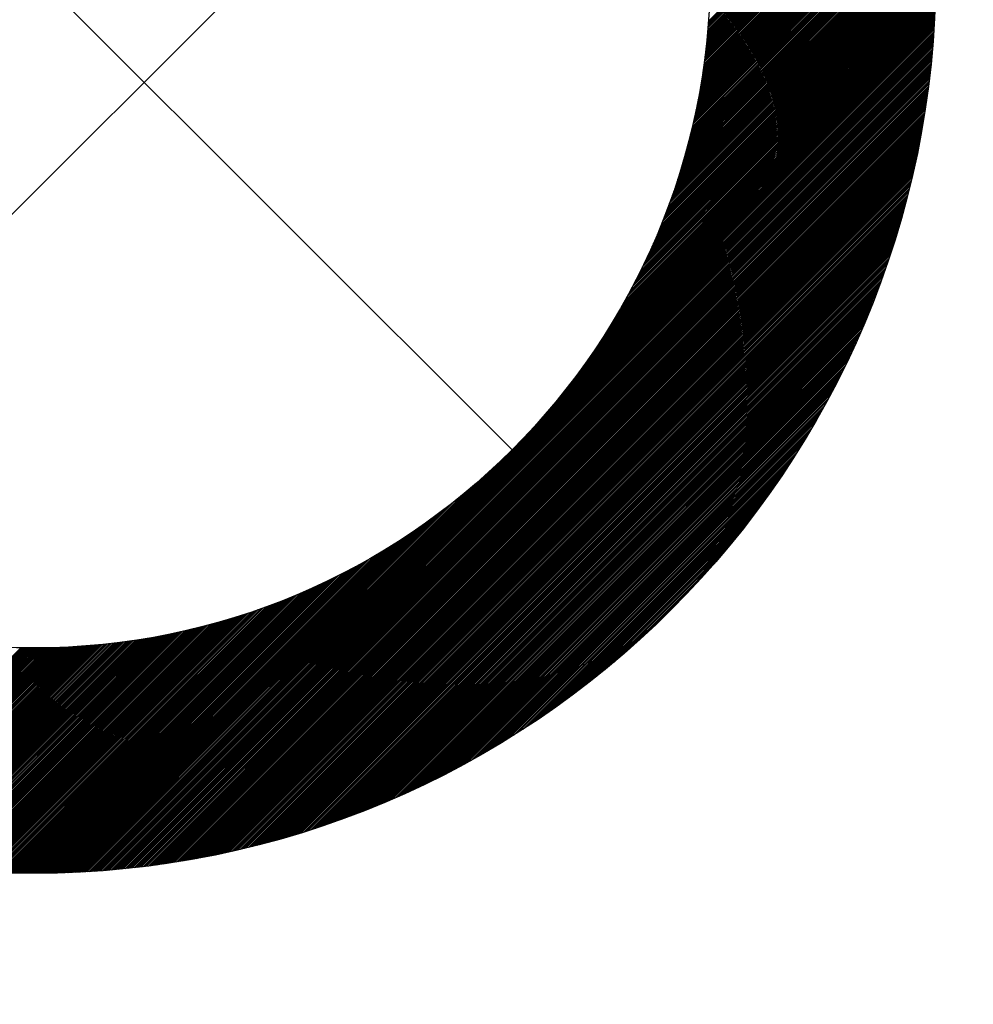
# Model space of a CAD drawing. Header units: millimetres. Extents: x -1753 to 37187, y -1972 to 14840.
# Tile 78 of 128: x 5192 to 5297, y 7225 to 7334. Entities that reach past the tile are written whole.
import ezdxf
from ezdxf.enums import TextEntityAlignment as Align

# ---------------------------------------------------------------- set-up
doc = ezdxf.new("R2010")
doc.units = ezdxf.units.MM
doc.header["$LTSCALE"] = 2
doc.header["$MEASUREMENT"] = 0
doc.linetypes.add('DASHED', pattern=[0.75, 0.5, -0.25])
doc.linetypes.add('HIDDEN', pattern=[0.375, 0.25, -0.125])
doc.layers.add('FIRE-SPKLR-EQP', color=1, linetype='Continuous', true_color=0xff0000)
doc.layers.add('FIRE-SPKLR-EQP-MPA-12SM-C', color=3, linetype='HIDDEN', true_color=0x00ff00)
doc.layers.add('GREY SCALE', color=9, linetype='Continuous', lineweight=0, true_color=0x808080)
doc.styles.get("Standard").update_dxf_attribs({"font": 'times.ttf'})

# ---------------------------------------------------------------- blocks, each defined once
blk = doc.blocks.new('SPKLR-EQP-PENDENT-68C')
at = {"layer": 'FIRE-SPKLR-EQP-MPA-12SM-C', "linetype": 'DASHED'}
blk.add_circle((0, 0), 2450, dxfattribs=at)
blk = doc.blocks.new('RCP LAYOUT')
at = {"layer": 'GREY SCALE', "lineweight": -3}
for p, q in [((1148.68, 3270), (11258.68, 13380)), ((5140.29, 7392.14), (5246.36, 7286.07)), ((5268.03, 7332.5), (5291.83, 7356.3)), ((5268.05, 7332.69), (5291.81, 7356.45)), ((5268.07, 7332.89), (5291.78, 7356.6)), ((5268.08, 7333.08), (5291.76, 7356.75)), ((5268.1, 7333.27), (5291.73, 7356.9)), ((5268.11, 7333.46), (5291.7, 7357.05)), ((5268.13, 7333.65), (5291.67, 7357.2)), ((5267.9, 7331.13), (5292.01, 7355.24)), ((5267.92, 7331.32), (5291.99, 7355.39)), ((5267.94, 7331.52), (5291.96, 7355.55)), ((5267.96, 7331.72), (5291.94, 7355.7)), ((5267.98, 7331.91), (5291.91, 7355.85)), ((5268, 7332.11), (5291.89, 7356)), ((5268.01, 7332.3), (5291.86, 7356.15)), ((5267.73, 7329.73), (5292.18, 7354.17)), ((5267.76, 7329.93), (5292.16, 7354.33)), ((5267.78, 7330.13), (5292.14, 7354.48)), ((5267.81, 7330.33), (5292.11, 7354.63)), ((5267.83, 7330.53), (5292.09, 7354.79)), ((5267.85, 7330.73), (5292.06, 7354.94)), ((5267.88, 7330.93), (5292.04, 7355.09)), ((5267.54, 7328.29), (5292.34, 7353.09)), ((5267.57, 7328.5), (5292.32, 7353.25)), ((5267.6, 7328.71), (5292.3, 7353.4)), ((5267.63, 7328.91), (5292.27, 7353.56)), ((5267.66, 7329.12), (5292.25, 7353.71)), ((5267.68, 7329.32), (5292.23, 7353.87)), ((5267.71, 7329.52), (5292.21, 7354.02)), ((5267.31, 7326.83), (5292.49, 7352.01)), ((5267.35, 7327.04), (5292.47, 7352.16)), ((5267.38, 7327.25), (5292.45, 7352.32)), ((5267.41, 7327.46), (5292.43, 7352.47)), ((5267.45, 7327.67), (5292.41, 7352.63)), ((5267.48, 7327.88), (5292.38, 7352.78)), ((5267.51, 7328.09), (5292.36, 7352.94)), ((5267.05, 7325.33), (5292.63, 7350.9)), ((5267.09, 7325.54), (5292.61, 7351.06)), ((5267.13, 7325.76), (5292.59, 7351.22)), ((5267.17, 7325.97), (5292.57, 7351.38)), ((5267.2, 7326.19), (5292.55, 7351.53)), ((5267.24, 7326.4), (5292.53, 7351.69)), ((5267.28, 7326.62), (5292.51, 7351.85)), ((5266.74, 7323.78), (5292.75, 7349.79)), ((5266.79, 7324.01), (5292.73, 7349.95)), ((5266.83, 7324.23), (5292.72, 7350.11)), ((5266.88, 7324.45), (5292.7, 7350.27)), ((5266.92, 7324.67), (5292.68, 7350.43)), ((5266.96, 7324.89), (5292.66, 7350.59)), ((5267.01, 7325.11), (5292.64, 7350.75)), ((5266.39, 7322.2), (5292.87, 7348.67)), ((5266.45, 7322.43), (5292.85, 7348.83)), ((5266.5, 7322.65), (5292.83, 7348.99)), ((5266.55, 7322.88), (5292.82, 7349.15)), ((5266.6, 7323.11), (5292.8, 7349.31)), ((5266.65, 7323.33), (5292.79, 7349.47)), ((5266.69, 7323.56), (5292.77, 7349.63)), ((5265.99, 7320.56), (5292.97, 7347.53)), ((5266.05, 7320.8), (5292.95, 7347.7)), ((5266.11, 7321.03), (5292.94, 7347.86)), ((5266.17, 7321.27), (5292.93, 7348.02)), ((5266.23, 7321.5), (5292.91, 7348.18)), ((5266.28, 7321.73), (5292.9, 7348.35)), ((5266.34, 7321.97), (5292.88, 7348.51)), ((5265.61, 7319.12), (5293.05, 7346.55)), ((5265.68, 7319.36), (5293.03, 7346.72)), ((5265.74, 7319.6), (5293.02, 7346.88)), ((5265.81, 7319.84), (5293.01, 7347.04)), ((5265.87, 7320.08), (5293, 7347.21)), ((5265.93, 7320.32), (5292.98, 7347.37)), ((5265.11, 7317.37), (5293.13, 7345.39)), ((5265.18, 7317.63), (5293.12, 7345.56)), ((5265.26, 7317.88), (5293.1, 7345.73)), ((5265.33, 7318.13), (5293.09, 7345.89)), ((5265.4, 7318.38), (5293.08, 7346.06)), ((5265.47, 7318.63), (5293.07, 7346.22)), ((5265.54, 7318.87), (5293.06, 7346.39)), ((5264.53, 7315.56), (5293.19, 7344.22)), ((5264.62, 7315.83), (5293.18, 7344.39)), ((5264.7, 7316.09), (5293.18, 7344.56)), ((5264.79, 7316.35), (5293.17, 7344.73)), ((5264.87, 7316.61), (5293.16, 7344.89)), ((5264.95, 7316.86), (5293.15, 7345.06)), ((5265.03, 7317.12), (5293.14, 7345.23)), ((5263.98, 7313.95), (5293.24, 7343.21)), ((5264.08, 7314.22), (5293.23, 7343.38)), ((5264.17, 7314.49), (5293.23, 7343.55)), ((5264.26, 7314.76), (5293.22, 7343.72)), ((5264.35, 7315.03), (5293.21, 7343.89)), ((5264.44, 7315.3), (5293.2, 7344.06)), ((5263.36, 7312.27), (5293.28, 7342.19)), ((5263.47, 7312.55), (5293.27, 7342.36)), ((5263.57, 7312.84), (5293.27, 7342.53)), ((5263.68, 7313.12), (5293.26, 7342.7)), ((5263.78, 7313.4), (5293.25, 7342.87)), ((5263.88, 7313.67), (5293.25, 7343.04)), ((5262.53, 7310.2), (5293.31, 7340.98)), ((5262.66, 7310.5), (5293.3, 7341.15)), ((5262.78, 7310.8), (5293.3, 7341.33)), ((5262.9, 7311.1), (5293.3, 7341.5)), ((5263.02, 7311.4), (5293.29, 7341.67)), ((5263.13, 7311.69), (5293.29, 7341.84)), ((5263.25, 7311.98), (5293.28, 7342.01)), ((5261.72, 7308.33), (5293.32, 7339.93)), ((5261.86, 7308.65), (5293.32, 7340.11)), ((5262, 7308.97), (5293.32, 7340.28)), ((5262.14, 7309.28), (5293.31, 7340.46)), ((5262.27, 7309.59), (5293.31, 7340.63)), ((5262.4, 7309.9), (5293.31, 7340.81)), ((5260.79, 7306.34), (5293.32, 7338.87)), ((5260.95, 7306.68), (5293.32, 7339.05)), ((5261.11, 7307.02), (5293.32, 7339.23)), ((5261.27, 7307.35), (5293.32, 7339.4)), ((5261.42, 7307.68), (5293.32, 7339.58)), ((5261.57, 7308.01), (5293.32, 7339.76)), ((5259.7, 7304.19), (5293.32, 7337.81)), ((5259.89, 7304.56), (5293.32, 7337.98)), ((5260.08, 7304.93), (5293.32, 7338.16)), ((5260.26, 7305.29), (5293.32, 7338.34)), ((5260.44, 7305.64), (5293.32, 7338.52)), ((5260.62, 7305.99), (5293.32, 7338.7)), ((5258.41, 7301.84), (5293.3, 7336.73)), ((5258.64, 7302.25), (5293.3, 7336.91)), ((5258.87, 7302.65), (5293.3, 7337.09)), ((5259.08, 7303.05), (5293.31, 7337.27)), ((5259.3, 7303.43), (5293.31, 7337.45)), ((5259.5, 7303.81), (5293.31, 7337.63)), ((5256.82, 7299.18), (5293.26, 7335.63)), ((5257.11, 7299.65), (5293.27, 7335.82)), ((5257.39, 7300.11), (5293.28, 7336)), ((5257.66, 7300.56), (5293.28, 7336.18)), ((5257.92, 7300.99), (5293.29, 7336.36)), ((5258.17, 7301.42), (5293.29, 7336.54)), ((5254.71, 7296.02), (5293.22, 7334.53)), ((5255.12, 7296.6), (5293.23, 7334.71)), ((5255.49, 7297.16), (5293.24, 7334.9)), ((5255.85, 7297.69), (5293.24, 7335.08)), ((5256.19, 7298.2), (5293.25, 7335.27)), ((5256.51, 7298.7), (5293.26, 7335.45)), ((5251.39, 7291.64), (5293.16, 7333.41)), ((5252.12, 7292.54), (5293.17, 7333.6)), ((5252.75, 7293.35), (5293.18, 7333.78)), ((5253.31, 7294.09), (5293.19, 7333.97)), ((5253.82, 7294.77), (5293.2, 7334.16)), ((5254.28, 7295.41), (5293.21, 7334.34)), ((5246.36, 7286.07), (5293.13, 7332.85)), ((5246.45, 7285.99), (5293.12, 7332.66)), ((5246.53, 7285.9), (5293.1, 7332.47)), ((5246.62, 7285.81), (5293.09, 7332.28)), ((5249.33, 7289.22), (5293.14, 7333.03)), ((5250.51, 7290.58), (5293.15, 7333.22)), ((5246.71, 7285.72), (5293.08, 7332.09)), ((5246.8, 7285.63), (5293.06, 7331.9)), ((5246.89, 7285.54), (5293.05, 7331.71)), ((5246.98, 7285.46), (5293.04, 7331.52)), ((5247.06, 7285.37), (5293.02, 7331.32)), ((5247.15, 7285.28), (5293.01, 7331.13)), ((5247.24, 7285.19), (5292.99, 7330.94)), ((5247.33, 7285.1), (5292.97, 7330.75)), ((5247.42, 7285.01), (5292.96, 7330.55)), ((5247.51, 7284.93), (5292.94, 7330.36)), ((5247.59, 7284.84), (5292.92, 7330.17)), ((5247.68, 7284.75), (5292.91, 7329.97)), ((5247.77, 7284.66), (5292.89, 7329.78)), ((5247.86, 7284.57), (5292.87, 7329.58)), ((5247.95, 7284.48), (5292.85, 7329.39)), ((5248.04, 7284.4), (5292.83, 7329.19)), ((5248.12, 7284.31), (5292.81, 7328.99)), ((5248.21, 7284.22), (5292.79, 7328.8)), ((5248.3, 7284.13), (5292.77, 7328.6)), ((5248.39, 7284.04), (5292.75, 7328.4)), ((5248.48, 7283.95), (5292.73, 7328.2)), ((5248.57, 7283.86), (5292.71, 7328)), ((5248.66, 7283.78), (5292.68, 7327.8)), ((5248.74, 7283.69), (5292.66, 7327.6)), ((5248.83, 7283.6), (5292.64, 7327.4)), ((5248.92, 7283.51), (5292.61, 7327.2)), ((5249.01, 7283.42), (5292.59, 7327)), ((5249.1, 7283.33), (5292.56, 7326.8)), ((5249.19, 7283.25), (5292.54, 7326.6)), ((5249.27, 7283.16), (5292.51, 7326.4)), ((5249.36, 7283.07), (5292.49, 7326.19)), ((5249.45, 7282.98), (5292.46, 7325.99)), ((5249.54, 7282.89), (5292.43, 7325.79)), ((5249.63, 7282.8), (5292.4, 7325.58)), ((5249.72, 7282.72), (5292.38, 7325.38)), ((5249.8, 7282.63), (5292.35, 7325.17)), ((5249.89, 7282.54), (5292.32, 7324.97)), ((5249.98, 7282.45), (5292.29, 7324.76)), ((5250.07, 7282.36), (5292.26, 7324.55)), ((5250.16, 7282.27), (5292.23, 7324.34)), ((5250.25, 7282.19), (5292.2, 7324.14)), ((5250.33, 7282.1), (5292.17, 7323.93)), ((5250.42, 7282.01), (5292.13, 7323.72)), ((5250.51, 7281.92), (5292.1, 7323.51)), ((5250.6, 7281.83), (5292.07, 7323.3)), ((5250.69, 7281.74), (5292.03, 7323.09)), ((5250.78, 7281.66), (5292, 7322.88)), ((5250.86, 7281.57), (5291.96, 7322.66)), ((5250.95, 7281.48), (5291.93, 7322.45)), ((5251.04, 7281.39), (5291.89, 7322.24)), ((5251.13, 7281.3), (5291.85, 7322.03)), ((5251.22, 7281.21), (5291.82, 7321.81)), ((5251.31, 7281.12), (5291.78, 7321.6)), ((5251.4, 7281.04), (5291.74, 7321.38)), ((5251.48, 7280.95), (5291.7, 7321.17)), ((5251.57, 7280.86), (5291.66, 7320.95)), ((5251.66, 7280.77), (5291.62, 7320.73)), ((5251.75, 7280.68), (5291.58, 7320.51)), ((5251.84, 7280.59), (5291.54, 7320.3)), ((5251.93, 7280.51), (5291.5, 7320.08)), ((5252.01, 7280.42), (5291.45, 7319.86)), ((5252.1, 7280.33), (5291.41, 7319.64)), ((5252.19, 7280.24), (5291.37, 7319.42)), ((5252.28, 7280.15), (5291.32, 7319.19)), ((5252.37, 7280.06), (5291.28, 7318.97)), ((5252.46, 7279.98), (5291.23, 7318.75)), ((5252.54, 7279.89), (5291.18, 7318.53)), ((5252.63, 7279.8), (5291.14, 7318.3)), ((5252.72, 7279.71), (5291.09, 7318.08)), ((5252.81, 7279.62), (5291.04, 7317.85)), ((5252.9, 7279.53), (5290.99, 7317.63)), ((5252.99, 7279.45), (5290.94, 7317.4)), ((5253.07, 7279.36), (5290.89, 7317.17)), ((5253.16, 7279.27), (5290.84, 7316.94)), ((5253.25, 7279.18), (5290.78, 7316.71)), ((5253.34, 7279.09), (5290.73, 7316.48)), ((5253.43, 7279), (5290.68, 7316.25)), ((5253.52, 7278.92), (5290.62, 7316.02)), ((5253.6, 7278.83), (5290.57, 7315.79)), ((5253.69, 7278.74), (5290.51, 7315.56)), ((5253.78, 7278.65), (5290.45, 7315.32)), ((5253.87, 7278.56), (5290.4, 7315.09)), ((5253.96, 7278.47), (5290.34, 7314.85)), ((5254.05, 7278.38), (5290.28, 7314.62)), ((5254.14, 7278.3), (5290.22, 7314.38)), ((5254.22, 7278.21), (5290.16, 7314.14)), ((5254.31, 7278.12), (5290.1, 7313.9)), ((5254.4, 7278.03), (5290.03, 7313.66)), ((5254.49, 7277.94), (5289.97, 7313.42)), ((5254.58, 7277.85), (5289.9, 7313.18)), ((5254.67, 7277.77), (5289.84, 7312.94)), ((5254.75, 7277.68), (5289.77, 7312.7)), ((5254.84, 7277.59), (5289.71, 7312.45)), ((5254.93, 7277.5), (5289.64, 7312.21)), ((5255.02, 7277.41), (5289.57, 7311.96)), ((5255.11, 7277.32), (5289.5, 7311.72)), ((5255.2, 7277.24), (5289.43, 7311.47)), ((5255.28, 7277.15), (5289.36, 7311.22)), ((5255.37, 7277.06), (5289.28, 7310.97)), ((5255.46, 7276.97), (5289.21, 7310.72)), ((5255.55, 7276.88), (5289.14, 7310.47)), ((5255.64, 7276.79), (5289.06, 7310.22)), ((5255.73, 7276.71), (5288.98, 7309.96)), ((5255.81, 7276.62), (5288.9, 7309.71)), ((5255.9, 7276.53), (5288.83, 7309.45)), ((5255.99, 7276.44), (5288.74, 7309.19)), ((5256.08, 7276.35), (5288.66, 7308.94)), ((5256.17, 7276.26), (5288.58, 7308.68)), ((5256.26, 7276.17), (5288.5, 7308.42)), ((5256.34, 7276.09), (5288.41, 7308.15)), ((5256.43, 7276), (5288.33, 7307.89)), ((5256.52, 7275.91), (5288.24, 7307.63)), ((5256.61, 7275.82), (5288.15, 7307.36)), ((5256.7, 7275.73), (5288.06, 7307.1)), ((5256.79, 7275.64), (5287.97, 7306.83)), ((5256.88, 7275.56), (5287.88, 7306.56)), ((5256.96, 7275.47), (5287.79, 7306.29)), ((5257.05, 7275.38), (5287.69, 7306.02)), ((5257.14, 7275.29), (5287.59, 7305.75)), ((5257.23, 7275.2), (5287.5, 7305.47)), ((5257.32, 7275.11), (5287.4, 7305.2)), ((5257.41, 7275.03), (5287.3, 7304.92)), ((5257.49, 7274.94), (5287.2, 7304.64)), ((5257.58, 7274.85), (5287.09, 7304.36)), ((5257.67, 7274.76), (5286.99, 7304.08)), ((5257.76, 7274.67), (5286.88, 7303.79)), ((5257.85, 7274.58), (5286.77, 7303.51)), ((5257.94, 7274.5), (5286.66, 7303.22)), ((5258.02, 7274.41), (5286.55, 7302.94)), ((5258.11, 7274.32), (5286.44, 7302.65)), ((5258.2, 7274.23), (5286.33, 7302.35)), ((5258.29, 7274.14), (5286.21, 7302.06)), ((5258.38, 7274.05), (5286.09, 7301.77)), ((5258.47, 7273.97), (5285.97, 7301.47)), ((5258.55, 7273.88), (5285.85, 7301.17)), ((5258.64, 7273.79), (5285.72, 7300.87)), ((5258.73, 7273.7), (5285.6, 7300.57)), ((5258.82, 7273.61), (5285.47, 7300.26)), ((5258.91, 7273.52), (5285.34, 7299.96)), ((5259, 7273.43), (5285.21, 7299.65)), ((5259.08, 7273.35), (5285.08, 7299.34)), ((5259.17, 7273.26), (5284.94, 7299.02)), ((5259.26, 7273.17), (5284.8, 7298.71)), ((5259.35, 7273.08), (5284.66, 7298.39)), ((5259.44, 7272.99), (5284.52, 7298.07)), ((5259.53, 7272.9), (5284.37, 7297.75)), ((5259.62, 7272.82), (5284.22, 7297.42)), ((5259.7, 7272.73), (5284.07, 7297.09)), ((5259.79, 7272.64), (5283.92, 7296.76)), ((5259.88, 7272.55), (5283.76, 7296.43)), ((5259.97, 7272.46), (5283.6, 7296.09)), ((5260.06, 7272.37), (5283.44, 7295.76)), ((5260.15, 7272.29), (5283.27, 7295.41)), ((5260.23, 7272.2), (5283.1, 7295.07)), ((5260.32, 7272.11), (5282.93, 7294.72)), ((5260.41, 7272.02), (5282.76, 7294.37)), ((5260.5, 7271.93), (5282.58, 7294.01)), ((5260.59, 7271.84), (5282.4, 7293.65)), ((5260.68, 7271.76), (5282.21, 7293.29)), ((5260.76, 7271.67), (5282.02, 7292.92)), ((5260.85, 7271.58), (5281.83, 7292.55)), ((5260.94, 7271.49), (5281.63, 7292.18)), ((5261.03, 7271.4), (5281.42, 7291.8)), ((5261.12, 7271.31), (5281.22, 7291.41)), ((5261.21, 7271.23), (5281.01, 7291.02)), ((5261.29, 7271.14), (5280.79, 7290.63)), ((5261.38, 7271.05), (5280.57, 7290.23)), ((5261.47, 7270.96), (5280.34, 7289.83)), ((5261.56, 7270.87), (5280.1, 7289.42)), ((5261.65, 7270.78), (5279.86, 7289)), ((5261.74, 7270.69), (5279.62, 7288.58)), ((5261.82, 7270.61), (5279.36, 7288.15)), ((5261.91, 7270.52), (5279.1, 7287.71)), ((5262, 7270.43), (5278.84, 7287.26)), ((5262.09, 7270.34), (5278.56, 7286.81)), ((5262.18, 7270.25), (5278.27, 7286.35)), ((5199.59, 7239.3), (5246.36, 7286.07)), ((5199.77, 7239.32), (5246.45, 7285.99)), ((5199.96, 7239.33), (5246.53, 7285.9)), ((5200.15, 7239.34), (5246.62, 7285.81)), ((5200.34, 7239.35), (5246.71, 7285.72)), ((5200.53, 7239.37), (5246.8, 7285.63)), ((5200.72, 7239.38), (5246.89, 7285.54)), ((5200.92, 7239.4), (5246.98, 7285.46)), ((5201.11, 7239.41), (5247.06, 7285.37)), ((5201.3, 7239.43), (5247.15, 7285.28)), ((5262.27, 7270.16), (5277.98, 7285.88)), ((5262.36, 7270.08), (5277.67, 7285.4)), ((5201.49, 7239.44), (5247.24, 7285.19)), ((5201.68, 7239.46), (5247.33, 7285.1)), ((5201.88, 7239.47), (5247.42, 7285.01)), ((5202.07, 7239.49), (5247.51, 7284.93)), ((5202.27, 7239.51), (5247.59, 7284.84)), ((5202.46, 7239.53), (5247.68, 7284.75)), ((5202.65, 7239.54), (5247.77, 7284.66)), ((5202.85, 7239.56), (5247.86, 7284.57)), ((5203.05, 7239.58), (5247.95, 7284.48)), ((5203.24, 7239.6), (5248.04, 7284.4)), ((5203.44, 7239.62), (5248.12, 7284.31)), ((5203.64, 7239.64), (5248.21, 7284.22)), ((5262.44, 7269.99), (5277.36, 7284.9)), ((5262.53, 7269.9), (5277.03, 7284.4)), ((5199.4, 7239.29), (5243.21, 7283.1)), ((5203.83, 7239.66), (5248.3, 7284.13)), ((5204.03, 7239.68), (5248.39, 7284.04)), ((5204.23, 7239.7), (5248.48, 7283.95)), ((5204.43, 7239.73), (5248.57, 7283.86)), ((5204.63, 7239.75), (5248.66, 7283.78)), ((5204.83, 7239.77), (5248.74, 7283.69)), ((5205.03, 7239.79), (5248.83, 7283.6)), ((5205.23, 7239.82), (5248.92, 7283.51)), ((5205.43, 7239.84), (5249.01, 7283.42)), ((5205.63, 7239.87), (5249.1, 7283.33)), ((5205.83, 7239.89), (5249.19, 7283.25)), ((5206.03, 7239.92), (5249.27, 7283.16)), ((5206.24, 7239.94), (5249.36, 7283.07)), ((5262.62, 7269.81), (5276.69, 7283.88)), ((5262.71, 7269.72), (5276.34, 7283.35)), ((5206.44, 7239.97), (5249.45, 7282.98)), ((5206.65, 7240), (5249.54, 7282.89)), ((5206.85, 7240.03), (5249.63, 7282.8)), ((5207.05, 7240.05), (5249.72, 7282.72)), ((5207.26, 7240.08), (5249.8, 7282.63)), ((5207.47, 7240.11), (5249.89, 7282.54)), ((5207.67, 7240.14), (5249.98, 7282.45)), ((5207.88, 7240.17), (5250.07, 7282.36)), ((5208.09, 7240.2), (5250.16, 7282.27)), ((5208.3, 7240.23), (5250.25, 7282.19)), ((5208.5, 7240.27), (5250.33, 7282.1)), ((5208.71, 7240.3), (5250.42, 7282.01)), ((5262.8, 7269.63), (5275.97, 7282.8)), ((5262.89, 7269.55), (5275.58, 7282.24)), ((5199.02, 7239.27), (5240.8, 7281.04)), ((5199.21, 7239.28), (5241.85, 7281.92)), ((5208.92, 7240.33), (5250.51, 7281.92)), ((5209.13, 7240.36), (5250.6, 7281.83)), ((5209.34, 7240.4), (5250.69, 7281.74)), ((5209.55, 7240.43), (5250.78, 7281.66)), ((5209.77, 7240.47), (5250.86, 7281.57)), ((5209.98, 7240.5), (5250.95, 7281.48)), ((5210.19, 7240.54), (5251.04, 7281.39)), ((5210.41, 7240.58), (5251.13, 7281.3)), ((5210.62, 7240.61), (5251.22, 7281.21)), ((5210.83, 7240.65), (5251.31, 7281.12)), ((5211.05, 7240.69), (5251.4, 7281.04)), ((5211.27, 7240.73), (5251.48, 7280.95)), ((5262.97, 7269.46), (5275.18, 7281.66)), ((5263.06, 7269.37), (5274.75, 7281.05)), ((5198.83, 7239.26), (5239.89, 7280.31)), ((5211.48, 7240.77), (5251.57, 7280.86)), ((5211.7, 7240.81), (5251.66, 7280.77)), ((5211.92, 7240.85), (5251.75, 7280.68)), ((5212.14, 7240.89), (5251.84, 7280.59)), ((5212.35, 7240.93), (5251.93, 7280.51)), ((5212.57, 7240.98), (5252.01, 7280.42)), ((5212.79, 7241.02), (5252.1, 7280.33)), ((5213.02, 7241.07), (5252.19, 7280.24)), ((5213.24, 7241.11), (5252.28, 7280.15)), ((5213.46, 7241.16), (5252.37, 7280.06)), ((5213.68, 7241.2), (5252.46, 7279.98)), ((5213.91, 7241.25), (5252.54, 7279.89)), ((5214.13, 7241.3), (5252.63, 7279.8)), ((5263.15, 7269.28), (5274.3, 7280.43)), ((5198.46, 7239.24), (5238.35, 7279.12)), ((5198.65, 7239.25), (5239.08, 7279.68)), ((5214.35, 7241.34), (5252.72, 7279.71)), ((5214.58, 7241.39), (5252.81, 7279.62)), ((5214.81, 7241.44), (5252.9, 7279.53)), ((5215.03, 7241.49), (5252.99, 7279.45)), ((5215.26, 7241.54), (5253.07, 7279.36)), ((5215.49, 7241.59), (5253.16, 7279.27)), ((5215.72, 7241.65), (5253.25, 7279.18)), ((5215.95, 7241.7), (5253.34, 7279.09)), ((5216.18, 7241.75), (5253.43, 7279)), ((5216.41, 7241.81), (5253.52, 7278.92)), ((5216.64, 7241.86), (5253.6, 7278.83)), ((5216.88, 7241.92), (5253.69, 7278.74)), ((5263.24, 7269.19), (5273.82, 7279.77)), ((5263.33, 7269.1), (5273.3, 7279.08)), ((5197.9, 7239.21), (5236.41, 7277.72)), ((5198.09, 7239.22), (5237.02, 7278.15)), ((5198.28, 7239.23), (5237.66, 7278.62)), ((5217.11, 7241.98), (5253.78, 7278.65)), ((5217.34, 7242.04), (5253.87, 7278.56)), ((5217.58, 7242.09), (5253.96, 7278.47)), ((5217.81, 7242.15), (5254.05, 7278.38)), ((5218.05, 7242.21), (5254.14, 7278.3)), ((5218.29, 7242.27), (5254.22, 7278.21)), ((5218.53, 7242.34), (5254.31, 7278.12)), ((5218.77, 7242.4), (5254.4, 7278.03)), ((5219.01, 7242.46), (5254.49, 7277.94)), ((5219.25, 7242.53), (5254.58, 7277.85)), ((5219.49, 7242.59), (5254.67, 7277.77)), ((5219.73, 7242.66), (5254.75, 7277.68)), ((5219.98, 7242.73), (5254.84, 7277.59)), ((5263.42, 7269.02), (5272.75, 7278.35)), ((5197.35, 7239.19), (5234.74, 7276.58)), ((5197.53, 7239.2), (5235.28, 7276.94)), ((5197.72, 7239.2), (5235.83, 7277.32)), ((5220.22, 7242.79), (5254.93, 7277.5)), ((5220.47, 7242.86), (5255.02, 7277.41)), ((5220.72, 7242.93), (5255.11, 7277.32)), ((5220.96, 7243), (5255.2, 7277.24)), ((5221.21, 7243.07), (5255.28, 7277.15)), ((5221.46, 7243.15), (5255.37, 7277.06)), ((5221.71, 7243.22), (5255.46, 7276.97)), ((5221.96, 7243.3), (5255.55, 7276.88)), ((5222.22, 7243.37), (5255.64, 7276.79)), ((5222.47, 7243.45), (5255.73, 7276.71)), ((5222.72, 7243.53), (5255.81, 7276.62)), ((5222.98, 7243.61), (5255.9, 7276.53)), ((5263.5, 7268.93), (5272.15, 7277.57)), ((5263.59, 7268.84), (5271.49, 7276.73)), ((5196.8, 7239.17), (5233.25, 7275.62)), ((5196.98, 7239.17), (5233.73, 7275.92)), ((5197.17, 7239.18), (5234.23, 7276.24)), ((5223.24, 7243.69), (5255.99, 7276.44)), ((5223.5, 7243.77), (5256.08, 7276.35)), ((5223.75, 7243.85), (5256.17, 7276.26)), ((5224.02, 7243.93), (5256.26, 7276.17)), ((5224.28, 7244.02), (5256.34, 7276.09)), ((5224.54, 7244.1), (5256.43, 7276)), ((5224.8, 7244.19), (5256.52, 7275.91)), ((5225.07, 7244.28), (5256.61, 7275.82)), ((5225.33, 7244.37), (5256.7, 7275.73)), ((5225.6, 7244.46), (5256.79, 7275.64)), ((5225.87, 7244.55), (5256.88, 7275.56)), ((5226.14, 7244.65), (5256.96, 7275.47)), ((5263.68, 7268.75), (5270.74, 7275.81)), ((5196.07, 7239.15), (5231.44, 7274.51)), ((5196.25, 7239.15), (5231.87, 7274.77)), ((5196.43, 7239.16), (5232.32, 7275.04)), ((5196.62, 7239.16), (5232.78, 7275.32)), ((5226.41, 7244.74), (5257.05, 7275.38)), ((5226.69, 7244.84), (5257.14, 7275.29)), ((5226.96, 7244.93), (5257.23, 7275.2)), ((5227.24, 7245.03), (5257.32, 7275.11)), ((5227.51, 7245.13), (5257.41, 7275.03)), ((5227.79, 7245.24), (5257.49, 7274.94)), ((5228.07, 7245.34), (5257.58, 7274.85)), ((5228.35, 7245.44), (5257.67, 7274.76)), ((5228.64, 7245.55), (5257.76, 7274.67)), ((5228.92, 7245.66), (5257.85, 7274.58)), ((5229.21, 7245.77), (5257.94, 7274.5)), ((5229.5, 7245.88), (5258.02, 7274.41)), ((5229.79, 7245.99), (5258.11, 7274.32)), ((5263.77, 7268.66), (5269.89, 7274.78)), ((5195.16, 7239.12), (5229.39, 7273.35)), ((5195.34, 7239.13), (5229.78, 7273.56)), ((5195.53, 7239.13), (5230.18, 7273.79)), ((5195.71, 7239.14), (5230.59, 7274.02)), ((5195.89, 7239.14), (5231.01, 7274.26)), ((5230.08, 7246.11), (5258.2, 7274.23)), ((5230.37, 7246.22), (5258.29, 7274.14)), ((5230.66, 7246.34), (5258.38, 7274.05)), ((5230.96, 7246.46), (5258.47, 7273.97)), ((5231.26, 7246.58), (5258.55, 7273.88)), ((5231.56, 7246.71), (5258.64, 7273.79)), ((5231.86, 7246.83), (5258.73, 7273.7)), ((5232.17, 7246.96), (5258.82, 7273.61)), ((5232.47, 7247.09), (5258.91, 7273.52)), ((5232.78, 7247.22), (5259, 7273.43)), ((5233.09, 7247.36), (5259.08, 7273.35)), ((5233.41, 7247.49), (5259.17, 7273.26)), ((5263.86, 7268.57), (5268.85, 7273.57)), ((5194.09, 7239.11), (5227.15, 7272.17)), ((5194.27, 7239.11), (5227.51, 7272.35)), ((5194.45, 7239.11), (5227.87, 7272.54)), ((5194.63, 7239.12), (5228.24, 7272.73)), ((5194.8, 7239.12), (5228.62, 7272.93)), ((5194.98, 7239.12), (5229, 7273.14)), ((5233.72, 7247.63), (5259.26, 7273.17)), ((5234.04, 7247.77), (5259.35, 7273.08)), ((5234.36, 7247.92), (5259.44, 7272.99)), ((5234.68, 7248.06), (5259.53, 7272.9)), ((5235.01, 7248.21), (5259.62, 7272.82)), ((5235.34, 7248.36), (5259.7, 7272.73)), ((5235.67, 7248.51), (5259.79, 7272.64)), ((5236, 7248.67), (5259.88, 7272.55)), ((5236.34, 7248.83), (5259.97, 7272.46)), ((5236.68, 7248.99), (5260.06, 7272.37)), ((5237.02, 7249.16), (5260.15, 7272.29)), ((5237.36, 7249.33), (5260.23, 7272.2)), ((5193.03, 7239.11), (5225.08, 7271.16)), ((5193.2, 7239.11), (5225.42, 7271.32)), ((5193.38, 7239.11), (5225.75, 7271.48)), ((5193.56, 7239.11), (5226.09, 7271.65)), ((5193.73, 7239.11), (5226.44, 7271.81)), ((5193.91, 7239.11), (5226.79, 7271.99)), ((5237.71, 7249.5), (5260.32, 7272.11)), ((5238.06, 7249.67), (5260.41, 7272.02)), ((5238.42, 7249.85), (5260.5, 7271.93)), ((5238.78, 7250.04), (5260.59, 7271.84)), ((5239.14, 7250.22), (5260.68, 7271.76)), ((5239.51, 7250.41), (5260.76, 7271.67)), ((5239.88, 7250.61), (5260.85, 7271.58)), ((5240.25, 7250.8), (5260.94, 7271.49)), ((5240.63, 7251.01), (5261.03, 7271.4)), ((5241.02, 7251.21), (5261.12, 7271.31)), ((5241.41, 7251.43), (5261.21, 7271.23)), ((5241.8, 7251.64), (5261.29, 7271.14)), ((5242.2, 7251.87), (5261.38, 7271.05)), ((5263.95, 7268.49), (5267.48, 7272.02)), ((5191.63, 7239.12), (5222.53, 7270.03)), ((5191.8, 7239.12), (5222.84, 7270.16)), ((5191.97, 7239.12), (5223.15, 7270.29)), ((5192.15, 7239.11), (5223.47, 7270.43)), ((5192.32, 7239.11), (5223.78, 7270.57)), ((5192.5, 7239.11), (5224.1, 7270.71)), ((5192.67, 7239.11), (5224.42, 7270.86)), ((5192.85, 7239.11), (5224.75, 7271.01)), ((5242.61, 7252.09), (5261.47, 7270.96)), ((5243.02, 7252.33), (5261.56, 7270.87)), ((5243.43, 7252.57), (5261.65, 7270.78)), ((5243.86, 7252.81), (5261.74, 7270.69)), ((5244.29, 7253.07), (5261.82, 7270.61)), ((5244.72, 7253.33), (5261.91, 7270.52)), ((5245.17, 7253.6), (5262, 7270.43)), ((5245.62, 7253.87), (5262.09, 7270.34)), ((5246.08, 7254.16), (5262.18, 7270.25)), ((5246.55, 7254.45), (5262.27, 7270.16)), ((5247.04, 7254.76), (5262.36, 7270.08)), ((5247.53, 7255.07), (5262.44, 7269.99)), ((5189.9, 7239.17), (5219.6, 7268.86)), ((5190.07, 7239.16), (5219.88, 7268.97)), ((5190.24, 7239.15), (5220.16, 7269.07)), ((5190.42, 7239.15), (5220.45, 7269.19)), ((5190.59, 7239.14), (5220.74, 7269.3)), ((5190.76, 7239.14), (5221.03, 7269.41)), ((5190.93, 7239.14), (5221.33, 7269.53)), ((5191.11, 7239.13), (5221.63, 7269.65)), ((5191.28, 7239.13), (5221.93, 7269.78)), ((5191.45, 7239.12), (5222.23, 7269.9)), ((5248.03, 7255.4), (5262.53, 7269.9)), ((5248.55, 7255.74), (5262.62, 7269.81)), ((5249.08, 7256.09), (5262.71, 7269.72)), ((5249.63, 7256.46), (5262.8, 7269.63)), ((5250.19, 7256.85), (5262.89, 7269.55)), ((5250.77, 7257.26), (5262.97, 7269.46)), ((5251.38, 7257.68), (5263.06, 7269.37)), ((5252.01, 7258.14), (5263.15, 7269.28)), ((5252.66, 7258.62), (5263.24, 7269.19)), ((5253.35, 7259.13), (5263.33, 7269.1)), ((5254.08, 7259.68), (5263.42, 7269.02)), ((5254.86, 7260.28), (5263.5, 7268.93)), ((5188.04, 7239.25), (5216.6, 7267.81)), ((5188.21, 7239.24), (5216.87, 7267.9)), ((5188.38, 7239.23), (5217.13, 7267.99)), ((5188.54, 7239.22), (5217.4, 7268.08)), ((5188.71, 7239.21), (5217.67, 7268.17)), ((5188.88, 7239.21), (5217.94, 7268.26)), ((5189.05, 7239.2), (5218.21, 7268.36)), ((5189.22, 7239.19), (5218.48, 7268.45)), ((5189.39, 7239.18), (5218.76, 7268.55)), ((5189.56, 7239.18), (5219.04, 7268.65)), ((5189.73, 7239.17), (5219.31, 7268.75)), ((5255.7, 7260.95), (5263.59, 7268.84)), ((5256.62, 7261.69), (5263.68, 7268.75)), ((5257.65, 7262.54), (5263.77, 7268.66)), ((5258.86, 7263.58), (5263.86, 7268.57)), ((5260.41, 7264.95), (5263.95, 7268.49)), ((5185.55, 7239.41), (5212.83, 7266.69)), ((5185.71, 7239.4), (5213.07, 7266.75)), ((5185.88, 7239.39), (5213.31, 7266.82)), ((5186.04, 7239.37), (5213.56, 7266.89)), ((5186.21, 7239.36), (5213.81, 7266.96)), ((5186.37, 7239.35), (5214.05, 7267.03)), ((5186.54, 7239.34), (5214.3, 7267.1)), ((5186.7, 7239.33), (5214.55, 7267.17)), ((5186.87, 7239.32), (5214.8, 7267.25)), ((5187.04, 7239.31), (5215.06, 7267.33)), ((5187.2, 7239.29), (5215.31, 7267.4)), ((5187.37, 7239.28), (5215.57, 7267.48)), ((5187.54, 7239.28), (5215.82, 7267.56)), ((5187.7, 7239.27), (5216.08, 7267.64)), ((5187.87, 7239.26), (5216.34, 7267.73)), ((5182.32, 7239.71), (5208.2, 7265.6)), ((5182.48, 7239.7), (5208.43, 7265.64)), ((5182.64, 7239.68), (5208.65, 7265.69)), ((5182.8, 7239.66), (5208.87, 7265.74)), ((5182.96, 7239.65), (5209.1, 7265.78)), ((5183.12, 7239.63), (5209.32, 7265.83)), ((5183.28, 7239.61), (5209.55, 7265.88)), ((5183.44, 7239.6), (5209.78, 7265.93)), ((5183.6, 7239.58), (5210.01, 7265.99)), ((5183.76, 7239.57), (5210.23, 7266.04)), ((5183.92, 7239.55), (5210.47, 7266.09)), ((5184.08, 7239.54), (5210.7, 7266.15)), ((5184.25, 7239.52), (5210.93, 7266.2)), ((5184.41, 7239.51), (5211.16, 7266.26)), ((5184.57, 7239.49), (5211.4, 7266.32)), ((5184.73, 7239.48), (5211.63, 7266.38)), ((5184.9, 7239.46), (5211.87, 7266.44)), ((5185.06, 7239.45), (5212.11, 7266.5)), ((5185.22, 7239.44), (5212.35, 7266.56)), ((5185.39, 7239.42), (5212.59, 7266.62)), ((5176.89, 7240.47), (5200.91, 7264.49)), ((5177.04, 7240.44), (5201.11, 7264.51)), ((5177.19, 7240.42), (5201.3, 7264.53)), ((5177.34, 7240.39), (5201.5, 7264.55)), ((5177.49, 7240.37), (5201.7, 7264.58)), ((5177.65, 7240.34), (5201.9, 7264.6)), ((5177.8, 7240.32), (5202.1, 7264.62)), ((5177.95, 7240.3), (5202.3, 7264.65)), ((5178.1, 7240.27), (5202.5, 7264.67)), ((5178.26, 7240.25), (5202.71, 7264.7)), ((5178.41, 7240.23), (5202.91, 7264.72)), ((5178.56, 7240.2), (5203.11, 7264.75)), ((5178.72, 7240.18), (5203.31, 7264.78)), ((5178.87, 7240.16), (5203.52, 7264.8)), ((5179.03, 7240.13), (5203.72, 7264.83)), ((5179.18, 7240.11), (5203.93, 7264.86)), ((5179.34, 7240.09), (5204.14, 7264.89)), ((5179.49, 7240.07), (5204.34, 7264.92)), ((5179.65, 7240.05), (5204.55, 7264.95)), ((5179.8, 7240.03), (5204.76, 7264.98)), ((5179.96, 7240), (5204.97, 7265.02)), ((5180.11, 7239.98), (5205.18, 7265.05)), ((5180.27, 7239.96), (5205.39, 7265.08)), ((5180.43, 7239.94), (5205.6, 7265.12)), ((5180.58, 7239.92), (5205.82, 7265.16)), ((5180.74, 7239.9), (5206.03, 7265.19)), ((5180.9, 7239.88), (5206.24, 7265.23)), ((5181.05, 7239.86), (5206.46, 7265.27)), ((5181.21, 7239.84), (5206.67, 7265.3)), ((5181.37, 7239.82), (5206.89, 7265.34)), ((5181.53, 7239.81), (5207.11, 7265.38)), ((5181.68, 7239.79), (5207.32, 7265.43)), ((5181.84, 7239.77), (5207.54, 7265.47)), ((5182, 7239.75), (5207.76, 7265.51)), ((5182.16, 7239.73), (5207.98, 7265.55)), ((5169.69, 7241.94), (5191.88, 7264.12)), ((5169.84, 7241.9), (5192.05, 7264.12)), ((5169.98, 7241.87), (5192.22, 7264.12)), ((5170.12, 7241.84), (5192.4, 7264.11)), ((5170.26, 7241.8), (5192.57, 7264.11)), ((5170.41, 7241.77), (5192.75, 7264.11)), ((5170.55, 7241.73), (5192.92, 7264.11)), ((5170.69, 7241.7), (5193.1, 7264.11)), ((5170.84, 7241.67), (5193.28, 7264.11)), ((5170.98, 7241.64), (5193.45, 7264.11)), ((5171.13, 7241.6), (5193.63, 7264.11)), ((5171.27, 7241.57), (5193.81, 7264.11)), ((5171.41, 7241.54), (5193.99, 7264.11)), ((5171.56, 7241.5), (5194.17, 7264.11)), ((5171.7, 7241.47), (5194.34, 7264.11)), ((5171.85, 7241.44), (5194.52, 7264.12)), ((5171.99, 7241.41), (5194.7, 7264.12)), ((5172.14, 7241.38), (5194.88, 7264.12)), ((5172.28, 7241.35), (5195.07, 7264.13)), ((5172.43, 7241.31), (5195.25, 7264.13)), ((5172.57, 7241.28), (5195.43, 7264.14)), ((5172.72, 7241.25), (5195.61, 7264.14)), ((5172.87, 7241.22), (5195.79, 7264.15)), ((5173.01, 7241.19), (5195.98, 7264.15)), ((5173.16, 7241.16), (5196.16, 7264.16)), ((5173.31, 7241.13), (5196.34, 7264.17)), ((5173.45, 7241.1), (5196.53, 7264.18)), ((5173.6, 7241.07), (5196.71, 7264.18)), ((5173.75, 7241.04), (5196.9, 7264.19)), ((5173.9, 7241.01), (5197.08, 7264.2)), ((5174.04, 7240.98), (5197.27, 7264.21)), ((5174.19, 7240.95), (5197.46, 7264.22)), ((5174.34, 7240.93), (5197.64, 7264.23)), ((5174.49, 7240.9), (5197.83, 7264.24)), ((5174.64, 7240.87), (5198.02, 7264.25)), ((5174.78, 7240.84), (5198.21, 7264.27)), ((5174.93, 7240.81), (5198.4, 7264.28)), ((5175.08, 7240.79), (5198.59, 7264.29)), ((5175.23, 7240.76), (5198.78, 7264.31)), ((5175.38, 7240.73), (5198.97, 7264.32)), ((5175.53, 7240.7), (5199.16, 7264.34)), ((5175.68, 7240.68), (5199.35, 7264.35)), ((5175.83, 7240.65), (5199.55, 7264.37)), ((5175.98, 7240.62), (5199.74, 7264.38)), ((5176.13, 7240.6), (5199.93, 7264.4)), ((5176.28, 7240.57), (5200.13, 7264.42)), ((5176.43, 7240.54), (5200.32, 7264.43)), ((5176.58, 7240.52), (5200.52, 7264.45)), ((5176.73, 7240.49), (5200.71, 7264.47))]:
    blk.add_line(p, q, dxfattribs=at)
for radius in [100, 75]:
    blk.add_circle((5193.32, 7339.11), radius, dxfattribs=at)
for tag, p in [('EXIT', (2198, 13730)), ('EXIT', (15225, 13730)), ('E', (15529.99, 8869.99)), ('E', (15529.99, 7669.99)), ('E', (15529.99, 5869.99)), ('E', (15529.99, 4669.96)), ('EXIT', (13114.86, 3718.64)), ('E', (11657, 3149.92)), ('E', (13457, 3149.92)), ('E', (15257.01, 3149.72)), ('E', (16457.43, 3149.81)), ('EXIT', (15988.31, 2270)), ('E', (1505, 1600)), ('E', (2705, 1600)), ('E', (3905, 1600)), ('E', (5105, 1600)), ('E', (6305, 1600)), ('E', (7505, 1600)), ('E', (8705, 1600)), ('E', (11657, 1349.95)), ('E', (13557, 1350)), ('E', (14757, 1350)), ('EXIT', (6723.48, 950))]:
    blk.add_attdef(tag, text='', height=100, dxfattribs=at).set_placement(p, align=Align.MIDDLE_CENTER)
blk.add_attdef('E', text='', height=100, rotation=44.9147, dxfattribs=at).set_placement((13564.52, 5892.8), align=Align.MIDDLE_CENTER)

msp = doc.modelspace()

# ---------------------------------------------------------------- block references
at = {"layer": 'FIRE-SPKLR-EQP'}
for p in [(7700, 9375), (4700, 9330), (4700, 7007.31), (7600, 6255)]:
    msp.add_blockref('SPKLR-EQP-PENDENT-68C', p, dxfattribs=at)
at = {"layer": 'GREY SCALE', "lineweight": -3}
msp.add_blockref('RCP LAYOUT', (0, 0), dxfattribs=at)

doc.saveas('drawing.dxf')
